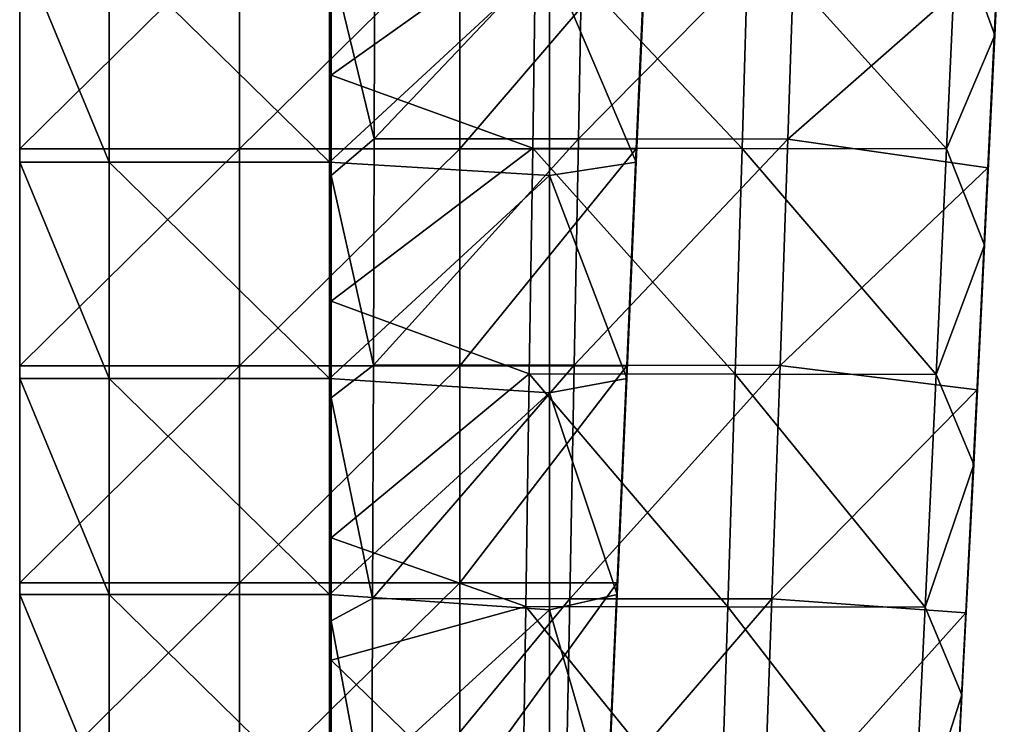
# Model space of a CAD drawing. Header units: millimetres. Extents: x -222 to 222, y 0 to 856.
# Tile 4 of 27: x -219 to -164, y 162 to 202. Entities that reach past the tile are written whole.
import ezdxf

# ---------------------------------------------------------------- set-up
doc = ezdxf.new("R2010")
doc.units = ezdxf.units.MM
doc.header["$LTSCALE"] = 65.185185
for name, color, linetype in [('41', 7, 'CONTINUOUS'), ('42', 7, 'CONTINUOUS'), ('43', 7, 'CONTINUOUS'), ('44', 7, 'CONTINUOUS'), ('47', 7, 'CONTINUOUS'), ('48', 7, 'CONTINUOUS'), ('49', 7, 'CONTINUOUS'), ('50', 7, 'CONTINUOUS')]:
    doc.layers.add(name, color=color, linetype=linetype)

msp = doc.modelspace()

# ---------------------------------------------------------------- linework, layer by layer
at = {"layer": '41', "linetype": 'Continuous'}
for points in [[(-163.548, 212.06, -455.949), (-164.081, 200.789, -457.216), (-166.235, 206.675, -456.549), (-163.548, 212.06, -455.949)], [(-201.25, 210.691, -456.107), (-189.784, 206.71, -456.55), (-201.25, 198.548, -457.48), (-201.25, 210.691, -456.107)], [(-189.784, 206.71, -456.55), (-189.964, 194.46, -457.953), (-201.25, 198.548, -457.48), (-189.784, 206.71, -456.55)], [(-189.784, 206.71, -456.55), (-178.236, 194.447, -457.952), (-189.964, 194.46, -457.953), (-189.784, 206.71, -456.55)], [(-177.87, 206.697, -456.55), (-178.236, 194.447, -457.952), (-189.784, 206.71, -456.55), (-177.87, 206.697, -456.55)], [(-177.87, 206.697, -456.55), (-166.783, 194.426, -457.952), (-178.236, 194.447, -457.952), (-177.87, 206.697, -456.55)], [(-166.235, 206.675, -456.549), (-166.783, 194.426, -457.952), (-177.87, 206.697, -456.55), (-166.235, 206.675, -456.549)], [(-166.235, 206.675, -456.549), (-164.081, 200.789, -457.216), (-166.783, 194.426, -457.952), (-166.235, 206.675, -456.549)], [(-164.081, 200.789, -457.216), (-164.652, 189.021, -458.586), (-166.783, 194.426, -457.952), (-164.081, 200.789, -457.216)], [(-201.25, 198.548, -457.48), (-189.964, 194.46, -457.953), (-201.25, 185.901, -458.964), (-201.25, 198.548, -457.48)], [(-189.964, 194.46, -457.953), (-190.154, 181.823, -459.452), (-201.25, 185.901, -458.964), (-189.964, 194.46, -457.953)], [(-189.964, 194.46, -457.953), (-178.625, 181.811, -459.452), (-190.154, 181.823, -459.452), (-189.964, 194.46, -457.953)], [(-178.236, 194.447, -457.952), (-178.625, 181.811, -459.452), (-189.964, 194.46, -457.953), (-178.236, 194.447, -457.952)], [(-178.236, 194.447, -457.952), (-167.366, 181.79, -459.451), (-178.625, 181.811, -459.452), (-178.236, 194.447, -457.952)], [(-166.783, 194.426, -457.952), (-167.366, 181.79, -459.451), (-178.236, 194.447, -457.952), (-166.783, 194.426, -457.952)], [(-166.783, 194.426, -457.952), (-164.652, 189.021, -458.586), (-167.366, 181.79, -459.451), (-166.783, 194.426, -457.952)], [(-164.652, 189.021, -458.586), (-165.263, 176.747, -460.063), (-167.366, 181.79, -459.451), (-164.652, 189.021, -458.586)], [(-201.25, 185.901, -458.964), (-190.154, 181.823, -459.452), (-201.25, 172.65, -460.572), (-201.25, 185.901, -458.964)], [(-190.154, 181.823, -459.452), (-190.353, 168.799, -461.049), (-201.25, 172.65, -460.572), (-190.154, 181.823, -459.452)], [(-190.154, 181.823, -459.452), (-179.037, 168.787, -461.048), (-190.353, 168.799, -461.049), (-190.154, 181.823, -459.452)], [(-178.625, 181.811, -459.452), (-179.037, 168.787, -461.048), (-190.154, 181.823, -459.452), (-178.625, 181.811, -459.452)], [(-178.625, 181.811, -459.452), (-167.982, 168.767, -461.048), (-179.037, 168.787, -461.048), (-178.625, 181.811, -459.452)], [(-167.366, 181.79, -459.451), (-167.982, 168.767, -461.048), (-178.625, 181.811, -459.452), (-167.366, 181.79, -459.451)], [(-167.366, 181.79, -459.451), (-165.263, 176.747, -460.063), (-167.982, 168.767, -461.048), (-167.366, 181.79, -459.451)], [(-165.263, 176.747, -460.063), (-165.919, 163.86, -461.661), (-167.982, 168.767, -461.048), (-165.263, 176.747, -460.063)], [(-201.25, 172.65, -460.572), (-190.353, 168.799, -461.049), (-201.25, 165.791, -461.425), (-201.25, 172.65, -460.572)], [(-190.353, 168.799, -461.049), (-190.562, 155.389, -462.742), (-201.25, 165.791, -461.425), (-190.353, 168.799, -461.049)], [(-190.353, 168.799, -461.049), (-179.472, 155.377, -462.741), (-190.562, 155.389, -462.742), (-190.353, 168.799, -461.049)], [(-179.037, 168.787, -461.048), (-179.472, 155.377, -462.741), (-190.353, 168.799, -461.049), (-179.037, 168.787, -461.048)], [(-179.037, 168.787, -461.048), (-168.633, 155.357, -462.741), (-179.472, 155.377, -462.741), (-179.037, 168.787, -461.048)], [(-167.982, 168.767, -461.048), (-168.633, 155.357, -462.741), (-179.037, 168.787, -461.048), (-167.982, 168.767, -461.048)], [(-167.982, 168.767, -461.048), (-165.919, 163.86, -461.661), (-168.633, 155.357, -462.741), (-167.982, 168.767, -461.048)], [(-201.25, 165.791, -461.425), (-190.562, 155.389, -462.742), (-201.25, 158.868, -462.299), (-201.25, 165.791, -461.425)], [(-165.919, 163.86, -461.661), (-166.597, 150.848, -463.32), (-168.633, 155.357, -462.741), (-165.919, 163.86, -461.661)]]:
    msp.add_3dface(points, dxfattribs=at)
at = {"layer": '42', "linetype": 'Continuous'}
for points in [[(-164.081, 200.789, -457.216), (-163.548, 212.06, -455.949), (-163.801, 206.851, -445.077), (-164.081, 200.789, -457.216)], [(-163.801, 207.21, -421.523), (-163.891, 205.325, -419.408), (-164.388, 194.917, -423.473), (-163.801, 207.21, -421.523)], [(-163.801, 207.21, -421.523), (-164.388, 194.917, -423.473), (-163.801, 207.039, -433.163), (-163.801, 207.21, -421.523)], [(-163.801, 207.039, -433.163), (-164.388, 194.917, -423.473), (-164.388, 194.761, -434.932), (-163.801, 207.039, -433.163)], [(-163.801, 207.039, -433.163), (-164.388, 194.761, -434.932), (-163.801, 206.851, -445.077), (-163.801, 207.039, -433.163)], [(-164.081, 200.789, -457.216), (-163.801, 206.851, -445.077), (-164.388, 194.587, -446.659), (-164.081, 200.789, -457.216)], [(-163.801, 206.851, -445.077), (-164.388, 194.761, -434.932), (-164.388, 194.587, -446.659), (-163.801, 206.851, -445.077)], [(-163.891, 205.325, -419.408), (-164.465, 193.362, -421.352), (-164.388, 194.917, -423.473), (-163.891, 205.325, -419.408)], [(-164.652, 189.021, -458.586), (-164.081, 200.789, -457.216), (-164.388, 194.587, -446.659), (-164.652, 189.021, -458.586)], [(-164.388, 194.917, -423.473), (-164.465, 193.362, -421.352), (-165.01, 182.239, -425.555), (-164.388, 194.917, -423.473)], [(-164.388, 194.917, -423.473), (-165.01, 182.239, -425.555), (-164.388, 194.761, -434.932), (-164.388, 194.917, -423.473)], [(-164.388, 194.761, -434.932), (-165.01, 182.239, -425.555), (-165.01, 182.097, -436.82), (-164.388, 194.761, -434.932)], [(-164.388, 194.761, -434.932), (-165.01, 182.097, -436.82), (-164.388, 194.587, -446.659), (-164.388, 194.761, -434.932)], [(-164.652, 189.021, -458.586), (-164.388, 194.587, -446.659), (-165.01, 181.937, -448.348), (-164.652, 189.021, -458.586)], [(-164.388, 194.587, -446.659), (-165.01, 182.097, -436.82), (-165.01, 181.937, -448.348), (-164.388, 194.587, -446.659)], [(-164.465, 193.362, -421.352), (-165.077, 180.925, -423.44), (-165.01, 182.239, -425.555), (-164.465, 193.362, -421.352)], [(-165.263, 176.747, -460.063), (-164.652, 189.021, -458.586), (-165.01, 181.937, -448.348), (-165.263, 176.747, -460.063)], [(-165.01, 182.239, -425.555), (-165.077, 180.925, -423.44), (-165.668, 169.175, -427.767), (-165.01, 182.239, -425.555)], [(-165.01, 182.239, -425.555), (-165.668, 169.175, -427.767), (-165.01, 182.097, -436.82), (-165.01, 182.239, -425.555)], [(-165.01, 182.097, -436.82), (-165.668, 169.175, -427.767), (-165.668, 169.046, -438.828), (-165.01, 182.097, -436.82)], [(-165.01, 182.097, -436.82), (-165.668, 169.046, -438.828), (-165.01, 181.937, -448.348), (-165.01, 182.097, -436.82)], [(-165.263, 176.747, -460.063), (-165.01, 181.937, -448.348), (-165.668, 168.901, -450.144), (-165.263, 176.747, -460.063)], [(-165.01, 181.937, -448.348), (-165.668, 169.046, -438.828), (-165.668, 168.901, -450.144), (-165.01, 181.937, -448.348)], [(-165.077, 180.925, -423.44), (-165.707, 168.438, -425.599), (-165.668, 169.175, -427.767), (-165.077, 180.925, -423.44)], [(-165.919, 163.86, -461.661), (-165.263, 176.747, -460.063), (-165.668, 168.901, -450.144), (-165.919, 163.86, -461.661)], [(-165.668, 169.175, -427.767), (-165.707, 168.438, -425.599), (-166.361, 155.726, -430.111), (-165.668, 169.175, -427.767)], [(-165.668, 169.175, -427.767), (-166.361, 155.726, -430.111), (-165.668, 169.046, -438.828), (-165.668, 169.175, -427.767)], [(-165.668, 169.046, -438.828), (-166.361, 155.726, -430.111), (-166.361, 155.61, -440.956), (-165.668, 169.046, -438.828)], [(-165.668, 169.046, -438.828), (-166.361, 155.61, -440.956), (-165.668, 168.901, -450.144), (-165.668, 169.046, -438.828)], [(-165.919, 163.86, -461.661), (-165.668, 168.901, -450.144), (-166.361, 155.478, -452.046), (-165.919, 163.86, -461.661)], [(-165.668, 168.901, -450.144), (-166.361, 155.61, -440.956), (-166.361, 155.478, -452.046), (-165.668, 168.901, -450.144)], [(-165.707, 168.438, -425.599), (-166.362, 155.732, -427.854), (-166.361, 155.726, -430.111), (-165.707, 168.438, -425.599)], [(-166.597, 150.848, -463.32), (-165.919, 163.86, -461.661), (-166.361, 155.478, -452.046), (-166.597, 150.848, -463.32)]]:
    msp.add_3dface(points, dxfattribs=at)
at = {"layer": '43', "linetype": 'Continuous'}
for points in [[(-198.813, 207.286, -419.104), (-201.25, 204.93, -419.48), (-198.851, 194.991, -421.093), (-198.813, 207.286, -419.104)], [(-198.813, 207.286, -419.104), (-198.851, 194.991, -421.093), (-187.182, 207.28, -419.104), (-198.813, 207.286, -419.104)], [(-187.182, 207.28, -419.104), (-198.851, 194.991, -421.093), (-187.403, 194.985, -421.092), (-187.182, 207.28, -419.104)], [(-187.182, 207.28, -419.104), (-187.403, 194.985, -421.092), (-175.268, 207.265, -419.103), (-187.182, 207.28, -419.104)], [(-175.268, 207.265, -419.103), (-187.403, 194.985, -421.092), (-175.674, 194.97, -421.092), (-175.268, 207.265, -419.103)], [(-163.891, 205.325, -419.408), (-175.268, 207.265, -419.103), (-175.674, 194.97, -421.092), (-163.891, 205.325, -419.408)], [(-164.465, 193.362, -421.352), (-163.891, 205.325, -419.408), (-175.674, 194.97, -421.092), (-164.465, 193.362, -421.352)], [(-201.25, 204.93, -419.48), (-201.25, 192.934, -421.432), (-198.851, 194.991, -421.093), (-201.25, 204.93, -419.48)], [(-198.851, 194.991, -421.093), (-201.25, 192.934, -421.432), (-198.891, 182.309, -423.214), (-198.851, 194.991, -421.093)], [(-198.851, 194.991, -421.093), (-198.891, 182.309, -423.214), (-187.403, 194.985, -421.092), (-198.851, 194.991, -421.093)], [(-187.403, 194.985, -421.092), (-198.891, 182.309, -423.214), (-187.636, 182.303, -423.213), (-187.403, 194.985, -421.092)], [(-187.403, 194.985, -421.092), (-187.636, 182.303, -423.213), (-175.674, 194.97, -421.092), (-187.403, 194.985, -421.092)], [(-175.674, 194.97, -421.092), (-187.636, 182.303, -423.213), (-176.107, 182.289, -423.213), (-175.674, 194.97, -421.092)], [(-164.465, 193.362, -421.352), (-175.674, 194.97, -421.092), (-176.107, 182.289, -423.213), (-164.465, 193.362, -421.352)], [(-165.077, 180.925, -423.44), (-164.465, 193.362, -421.352), (-176.107, 182.289, -423.213), (-165.077, 180.925, -423.44)], [(-201.25, 192.934, -421.432), (-201.25, 180.474, -423.526), (-198.891, 182.309, -423.214), (-201.25, 192.934, -421.432)], [(-198.891, 182.309, -423.214), (-201.25, 180.474, -423.526), (-198.932, 169.241, -425.467), (-198.891, 182.309, -423.214)], [(-198.891, 182.309, -423.214), (-198.932, 169.241, -425.467), (-187.636, 182.303, -423.213), (-198.891, 182.309, -423.214)], [(-187.636, 182.303, -423.213), (-198.932, 169.241, -425.467), (-187.881, 169.235, -425.467), (-187.636, 182.303, -423.213)], [(-187.636, 182.303, -423.213), (-187.881, 169.235, -425.467), (-176.107, 182.289, -423.213), (-187.636, 182.303, -423.213)], [(-176.107, 182.289, -423.213), (-187.881, 169.235, -425.467), (-176.565, 169.221, -425.466), (-176.107, 182.289, -423.213)], [(-165.077, 180.925, -423.44), (-176.107, 182.289, -423.213), (-176.565, 169.221, -425.466), (-165.077, 180.925, -423.44)], [(-165.707, 168.438, -425.599), (-165.077, 180.925, -423.44), (-176.565, 169.221, -425.466), (-165.707, 168.438, -425.599)], [(-201.25, 180.474, -423.526), (-201.25, 167.995, -425.685), (-198.932, 169.241, -425.467), (-201.25, 180.474, -423.526)], [(-198.932, 169.241, -425.467), (-201.25, 167.995, -425.685), (-198.975, 155.786, -427.853), (-198.932, 169.241, -425.467)], [(-198.932, 169.241, -425.467), (-198.975, 155.786, -427.853), (-187.881, 169.235, -425.467), (-198.932, 169.241, -425.467)], [(-187.881, 169.235, -425.467), (-198.975, 155.786, -427.853), (-188.139, 155.781, -427.853), (-187.881, 169.235, -425.467)], [(-187.881, 169.235, -425.467), (-188.139, 155.781, -427.853), (-176.565, 169.221, -425.466), (-187.881, 169.235, -425.467)], [(-176.565, 169.221, -425.466), (-188.139, 155.781, -427.853), (-177.05, 155.768, -427.853), (-176.565, 169.221, -425.466)], [(-165.707, 168.438, -425.599), (-176.565, 169.221, -425.466), (-177.05, 155.768, -427.853), (-165.707, 168.438, -425.599)], [(-166.362, 155.732, -427.854), (-165.707, 168.438, -425.599), (-177.05, 155.768, -427.853), (-166.362, 155.732, -427.854)], [(-201.25, 167.995, -425.685), (-201.25, 155.329, -427.935), (-198.975, 155.786, -427.853), (-201.25, 167.995, -425.685)]]:
    msp.add_3dface(points, dxfattribs=at)
at = {"layer": '44', "linetype": 'Continuous'}
for points in [[(-201.25, 210.691, -456.107), (-201.25, 198.548, -457.48), (-201.25, 206.752, -454.132), (-201.25, 210.691, -456.107)], [(-201.25, 204.93, -419.48), (-201.25, 207.123, -430.581), (-201.25, 194.842, -432.39), (-201.25, 204.93, -419.48)], [(-201.25, 206.937, -442.495), (-201.25, 194.67, -444.118), (-201.25, 207.123, -430.581), (-201.25, 206.937, -442.495)], [(-201.25, 207.123, -430.581), (-201.25, 194.67, -444.118), (-201.25, 194.842, -432.39), (-201.25, 207.123, -430.581)], [(-201.25, 206.752, -454.132), (-201.25, 194.499, -455.572), (-201.25, 206.937, -442.495), (-201.25, 206.752, -454.132)], [(-201.25, 206.937, -442.495), (-201.25, 194.499, -455.572), (-201.25, 194.67, -444.118), (-201.25, 206.937, -442.495)], [(-201.25, 206.752, -454.132), (-201.25, 198.548, -457.48), (-201.25, 194.499, -455.572), (-201.25, 206.752, -454.132)], [(-201.25, 192.934, -421.432), (-201.25, 204.93, -419.48), (-201.25, 194.842, -432.39), (-201.25, 192.934, -421.432)], [(-201.25, 198.548, -457.48), (-201.25, 185.901, -458.964), (-201.25, 194.499, -455.572), (-201.25, 198.548, -457.48)], [(-201.25, 192.934, -421.432), (-201.25, 194.842, -432.39), (-201.25, 182.173, -434.321), (-201.25, 192.934, -421.432)], [(-201.25, 194.67, -444.118), (-201.25, 182.016, -445.85), (-201.25, 194.842, -432.39), (-201.25, 194.67, -444.118)], [(-201.25, 194.842, -432.39), (-201.25, 182.016, -445.85), (-201.25, 182.173, -434.321), (-201.25, 194.842, -432.39)], [(-201.25, 194.499, -455.572), (-201.25, 181.859, -457.111), (-201.25, 194.67, -444.118), (-201.25, 194.499, -455.572)], [(-201.25, 194.67, -444.118), (-201.25, 181.859, -457.111), (-201.25, 182.016, -445.85), (-201.25, 194.67, -444.118)], [(-201.25, 194.499, -455.572), (-201.25, 185.901, -458.964), (-201.25, 181.859, -457.111), (-201.25, 194.499, -455.572)], [(-201.25, 180.474, -423.526), (-201.25, 192.934, -421.432), (-201.25, 182.173, -434.321), (-201.25, 180.474, -423.526)], [(-201.25, 185.901, -458.964), (-201.25, 172.65, -460.572), (-201.25, 181.859, -457.111), (-201.25, 185.901, -458.964)], [(-201.25, 180.474, -423.526), (-201.25, 182.173, -434.321), (-201.25, 169.118, -436.375), (-201.25, 180.474, -423.526)], [(-201.25, 182.016, -445.85), (-201.25, 168.975, -447.691), (-201.25, 182.173, -434.321), (-201.25, 182.016, -445.85)], [(-201.25, 182.173, -434.321), (-201.25, 168.975, -447.691), (-201.25, 169.118, -436.375), (-201.25, 182.173, -434.321)], [(-201.25, 181.859, -457.111), (-201.25, 168.832, -458.749), (-201.25, 182.016, -445.85), (-201.25, 181.859, -457.111)], [(-201.25, 182.016, -445.85), (-201.25, 168.832, -458.749), (-201.25, 168.975, -447.691), (-201.25, 182.016, -445.85)], [(-201.25, 181.859, -457.111), (-201.25, 172.65, -460.572), (-201.25, 168.832, -458.749), (-201.25, 181.859, -457.111)], [(-201.25, 167.995, -425.685), (-201.25, 180.474, -423.526), (-201.25, 169.118, -436.375), (-201.25, 167.995, -425.685)], [(-201.25, 172.65, -460.572), (-201.25, 165.791, -461.425), (-201.25, 168.832, -458.749), (-201.25, 172.65, -460.572)], [(-201.25, 167.995, -425.685), (-201.25, 169.118, -436.375), (-201.25, 155.677, -438.552), (-201.25, 167.995, -425.685)], [(-201.25, 168.975, -447.691), (-201.25, 155.547, -449.642), (-201.25, 169.118, -436.375), (-201.25, 168.975, -447.691)], [(-201.25, 169.118, -436.375), (-201.25, 155.547, -449.642), (-201.25, 155.677, -438.552), (-201.25, 169.118, -436.375)], [(-201.25, 168.832, -458.749), (-201.25, 155.418, -460.484), (-201.25, 168.975, -447.691), (-201.25, 168.832, -458.749)], [(-201.25, 168.975, -447.691), (-201.25, 155.418, -460.484), (-201.25, 155.547, -449.642), (-201.25, 168.975, -447.691)], [(-201.25, 165.791, -461.425), (-201.25, 158.868, -462.299), (-201.25, 168.832, -458.749), (-201.25, 165.791, -461.425)], [(-201.25, 168.832, -458.749), (-201.25, 158.868, -462.299), (-201.25, 155.418, -460.484), (-201.25, 168.832, -458.749)], [(-201.25, 155.329, -427.935), (-201.25, 167.995, -425.685), (-201.25, 155.677, -438.552), (-201.25, 155.329, -427.935)]]:
    msp.add_3dface(points, dxfattribs=at)
at = {"layer": '47', "linetype": 'Continuous'}
for points in [[(-218.7, 206.567, -14.092), (-218.7, 194.416, -14.092), (-206.379, 206.567, -14.092), (-218.7, 206.567, -14.092)], [(-206.379, 206.567, -14.092), (-218.7, 194.416, -14.092), (-206.379, 194.416, -14.092), (-206.379, 206.567, -14.092)], [(-206.379, 206.567, -14.092), (-206.379, 194.416, -14.092), (-194.046, 206.567, -14.092), (-206.379, 206.567, -14.092)], [(-194.046, 206.567, -14.092), (-206.379, 194.416, -14.092), (-194.046, 194.416, -14.092), (-194.046, 206.567, -14.092)], [(-194.046, 206.567, -14.092), (-194.046, 194.416, -14.092), (-183.633, 206.567, -14.092), (-194.046, 206.567, -14.092)], [(-183.633, 206.567, -14.092), (-194.046, 194.416, -14.092), (-184.167, 194.416, -14.092), (-183.633, 206.567, -14.092)], [(-218.7, 194.416, -14.092), (-218.7, 182.265, -14.092), (-206.379, 194.416, -14.092), (-218.7, 194.416, -14.092)], [(-206.379, 194.416, -14.092), (-218.7, 182.265, -14.092), (-206.379, 182.265, -14.092), (-206.379, 194.416, -14.092)], [(-206.379, 194.416, -14.092), (-206.379, 182.265, -14.092), (-194.046, 194.416, -14.092), (-206.379, 194.416, -14.092)], [(-194.046, 194.416, -14.092), (-206.379, 182.265, -14.092), (-194.046, 182.265, -14.092), (-194.046, 194.416, -14.092)], [(-194.046, 194.416, -14.092), (-194.046, 182.265, -14.092), (-184.167, 194.416, -14.092), (-194.046, 194.416, -14.092)], [(-184.167, 194.416, -14.092), (-194.046, 182.265, -14.092), (-184.7, 182.265, -14.092), (-184.167, 194.416, -14.092)], [(-218.7, 182.265, -14.092), (-218.7, 170.114, -14.092), (-206.379, 182.265, -14.092), (-218.7, 182.265, -14.092)], [(-206.379, 182.265, -14.092), (-218.7, 170.114, -14.092), (-206.379, 170.114, -14.092), (-206.379, 182.265, -14.092)], [(-206.379, 182.265, -14.092), (-206.379, 170.114, -14.092), (-194.046, 182.265, -14.092), (-206.379, 182.265, -14.092)], [(-194.046, 182.265, -14.092), (-206.379, 170.114, -14.092), (-194.046, 170.114, -14.092), (-194.046, 182.265, -14.092)], [(-194.046, 182.265, -14.092), (-194.046, 170.114, -14.092), (-184.7, 182.265, -14.092), (-194.046, 182.265, -14.092)], [(-184.7, 182.265, -14.092), (-194.046, 170.114, -14.092), (-185.233, 170.114, -14.092), (-184.7, 182.265, -14.092)], [(-218.7, 170.114, -14.092), (-218.7, 157.963, -14.092), (-206.379, 170.114, -14.092), (-218.7, 170.114, -14.092)], [(-206.379, 170.114, -14.092), (-218.7, 157.963, -14.092), (-206.379, 157.963, -14.092), (-206.379, 170.114, -14.092)], [(-206.379, 170.114, -14.092), (-206.379, 157.963, -14.092), (-194.046, 170.114, -14.092), (-206.379, 170.114, -14.092)], [(-194.046, 170.114, -14.092), (-206.379, 157.963, -14.092), (-194.046, 157.963, -14.092), (-194.046, 170.114, -14.092)], [(-194.046, 170.114, -14.092), (-194.046, 157.963, -14.092), (-185.233, 170.114, -14.092), (-194.046, 170.114, -14.092)], [(-185.233, 170.114, -14.092), (-194.046, 157.963, -14.092), (-185.767, 157.963, -14.092), (-185.233, 170.114, -14.092)]]:
    msp.add_3dface(points, dxfattribs=at)
at = {"layer": '48', "linetype": 'Continuous'}
for points in [[(-183.633, 206.567, -14.092), (-184.167, 194.416, -14.092), (-183.633, 206.28, -26.796), (-183.633, 206.567, -14.092)], [(-183.633, 206.28, -26.796), (-184.167, 194.416, -14.092), (-184.167, 194.146, -26.603), (-183.633, 206.28, -26.796)], [(-183.633, 206.28, -26.796), (-184.167, 194.146, -26.603), (-183.633, 205.992, -39.513), (-183.633, 206.28, -26.796)], [(-183.633, 205.992, -39.513), (-184.167, 194.146, -26.603), (-184.167, 193.875, -39.127), (-183.633, 205.992, -39.513)], [(-183.633, 205.992, -39.513), (-184.167, 193.875, -39.127), (-183.633, 205.774, -49.146), (-183.633, 205.992, -39.513)], [(-183.633, 205.774, -49.146), (-184.167, 193.875, -39.127), (-184.167, 193.67, -48.613), (-183.633, 205.774, -49.146)], [(-184.167, 194.416, -14.092), (-184.7, 182.265, -14.092), (-184.167, 194.146, -26.603), (-184.167, 194.416, -14.092)], [(-184.167, 194.146, -26.603), (-184.7, 182.265, -14.092), (-184.7, 182.012, -26.41), (-184.167, 194.146, -26.603)], [(-184.167, 194.146, -26.603), (-184.7, 182.012, -26.41), (-184.167, 193.875, -39.127), (-184.167, 194.146, -26.603)], [(-184.167, 193.875, -39.127), (-184.7, 182.012, -26.41), (-184.7, 181.758, -38.741), (-184.167, 193.875, -39.127)], [(-184.167, 193.875, -39.127), (-184.7, 181.758, -38.741), (-184.167, 193.67, -48.613), (-184.167, 193.875, -39.127)], [(-184.167, 193.67, -48.613), (-184.7, 181.758, -38.741), (-184.7, 181.566, -48.08), (-184.167, 193.67, -48.613)], [(-184.7, 182.265, -14.092), (-185.233, 170.114, -14.092), (-184.7, 182.012, -26.41), (-184.7, 182.265, -14.092)], [(-184.7, 182.012, -26.41), (-185.233, 170.114, -14.092), (-185.233, 169.877, -26.217), (-184.7, 182.012, -26.41)], [(-184.7, 182.012, -26.41), (-185.233, 169.877, -26.217), (-184.7, 181.758, -38.741), (-184.7, 182.012, -26.41)], [(-184.7, 181.758, -38.741), (-185.233, 169.877, -26.217), (-185.233, 169.641, -38.355), (-184.7, 181.758, -38.741)], [(-184.7, 181.758, -38.741), (-185.233, 169.641, -38.355), (-184.7, 181.566, -48.08), (-184.7, 181.758, -38.741)], [(-184.7, 181.566, -48.08), (-185.233, 169.641, -38.355), (-185.233, 169.461, -47.548), (-184.7, 181.566, -48.08)], [(-185.233, 170.114, -14.092), (-185.767, 157.963, -14.092), (-185.233, 169.877, -26.217), (-185.233, 170.114, -14.092)], [(-185.233, 169.877, -26.217), (-185.767, 157.963, -14.092), (-185.767, 157.743, -26.024), (-185.233, 169.877, -26.217)], [(-185.233, 169.877, -26.217), (-185.767, 157.743, -26.024), (-185.233, 169.641, -38.355), (-185.233, 169.877, -26.217)], [(-185.233, 169.641, -38.355), (-185.767, 157.743, -26.024), (-185.767, 157.523, -37.968), (-185.233, 169.641, -38.355)], [(-185.233, 169.641, -38.355), (-185.767, 157.523, -37.968), (-185.233, 169.461, -47.548), (-185.233, 169.641, -38.355)], [(-185.233, 169.461, -47.548), (-185.767, 157.523, -37.968), (-185.767, 157.357, -47.015), (-185.233, 169.461, -47.548)]]:
    msp.add_3dface(points, dxfattribs=at)
at = {"layer": '49', "linetype": 'Continuous'}
for points in [[(-213.687, 205.774, -49.146), (-213.687, 193.67, -48.613), (-218.7, 205.774, -49.146), (-213.687, 205.774, -49.146)], [(-218.7, 205.774, -49.146), (-213.687, 193.67, -48.613), (-218.7, 193.67, -48.613), (-218.7, 205.774, -49.146)], [(-201.354, 205.774, -49.146), (-201.354, 193.67, -48.613), (-213.687, 205.774, -49.146), (-201.354, 205.774, -49.146)], [(-213.687, 205.774, -49.146), (-201.354, 193.67, -48.613), (-213.687, 193.67, -48.613), (-213.687, 205.774, -49.146)], [(-201.354, 205.774, -49.146), (-189.021, 205.08, -49.115), (-201.354, 193.67, -48.613), (-201.354, 205.774, -49.146)], [(-183.633, 205.774, -49.146), (-184.167, 193.67, -48.613), (-189.021, 205.08, -49.115), (-183.633, 205.774, -49.146)], [(-189.021, 205.08, -49.115), (-189.021, 192.922, -48.58), (-201.354, 193.67, -48.613), (-189.021, 205.08, -49.115)], [(-184.167, 193.67, -48.613), (-189.021, 192.922, -48.58), (-189.021, 205.08, -49.115), (-184.167, 193.67, -48.613)], [(-213.687, 193.67, -48.613), (-213.687, 181.566, -48.08), (-218.7, 193.67, -48.613), (-213.687, 193.67, -48.613)], [(-218.7, 193.67, -48.613), (-213.687, 181.566, -48.08), (-218.7, 181.566, -48.08), (-218.7, 193.67, -48.613)], [(-201.354, 193.67, -48.613), (-201.354, 181.566, -48.08), (-213.687, 193.67, -48.613), (-201.354, 193.67, -48.613)], [(-213.687, 193.67, -48.613), (-201.354, 181.566, -48.08), (-213.687, 181.566, -48.08), (-213.687, 193.67, -48.613)], [(-201.354, 193.67, -48.613), (-189.021, 192.922, -48.58), (-201.354, 181.566, -48.08), (-201.354, 193.67, -48.613)], [(-184.167, 193.67, -48.613), (-184.7, 181.566, -48.08), (-189.021, 192.922, -48.58), (-184.167, 193.67, -48.613)], [(-189.021, 192.922, -48.58), (-189.021, 180.764, -48.045), (-201.354, 181.566, -48.08), (-189.021, 192.922, -48.58)], [(-184.7, 181.566, -48.08), (-189.021, 180.764, -48.045), (-189.021, 192.922, -48.58), (-184.7, 181.566, -48.08)], [(-213.687, 181.566, -48.08), (-213.687, 169.461, -47.548), (-218.7, 181.566, -48.08), (-213.687, 181.566, -48.08)], [(-218.7, 181.566, -48.08), (-213.687, 169.461, -47.548), (-218.7, 169.461, -47.548), (-218.7, 181.566, -48.08)], [(-201.354, 181.566, -48.08), (-201.354, 169.461, -47.548), (-213.687, 181.566, -48.08), (-201.354, 181.566, -48.08)], [(-213.687, 181.566, -48.08), (-201.354, 169.461, -47.548), (-213.687, 169.461, -47.548), (-213.687, 181.566, -48.08)], [(-201.354, 181.566, -48.08), (-189.021, 180.764, -48.045), (-201.354, 169.461, -47.548), (-201.354, 181.566, -48.08)], [(-184.7, 181.566, -48.08), (-185.233, 169.461, -47.548), (-189.021, 180.764, -48.045), (-184.7, 181.566, -48.08)], [(-189.021, 180.764, -48.045), (-189.021, 168.606, -47.51), (-201.354, 169.461, -47.548), (-189.021, 180.764, -48.045)], [(-185.233, 169.461, -47.548), (-189.021, 168.606, -47.51), (-189.021, 180.764, -48.045), (-185.233, 169.461, -47.548)], [(-213.687, 169.461, -47.548), (-213.687, 157.357, -47.015), (-218.7, 169.461, -47.548), (-213.687, 169.461, -47.548)], [(-218.7, 169.461, -47.548), (-213.687, 157.357, -47.015), (-218.7, 157.357, -47.015), (-218.7, 169.461, -47.548)], [(-201.354, 169.461, -47.548), (-201.354, 157.357, -47.015), (-213.687, 169.461, -47.548), (-201.354, 169.461, -47.548)], [(-213.687, 169.461, -47.548), (-201.354, 157.357, -47.015), (-213.687, 157.357, -47.015), (-213.687, 169.461, -47.548)], [(-201.354, 169.461, -47.548), (-189.021, 168.606, -47.51), (-201.354, 157.357, -47.015), (-201.354, 169.461, -47.548)], [(-185.233, 169.461, -47.548), (-185.767, 157.357, -47.015), (-189.021, 168.606, -47.51), (-185.233, 169.461, -47.548)], [(-189.021, 168.606, -47.51), (-189.021, 156.448, -46.975), (-201.354, 157.357, -47.015), (-189.021, 168.606, -47.51)], [(-185.767, 157.357, -47.015), (-189.021, 156.448, -46.975), (-189.021, 168.606, -47.51), (-185.767, 157.357, -47.015)]]:
    msp.add_3dface(points, dxfattribs=at)
at = {"layer": '50', "linetype": 'Continuous'}
for points in [[(-218.7, 194.416, -14.092), (-218.7, 206.567, -14.092), (-218.7, 206.473, -19.082), (-218.7, 194.416, -14.092)], [(-218.7, 194.416, -14.092), (-218.7, 206.473, -19.082), (-218.7, 194.327, -19.082), (-218.7, 194.416, -14.092)], [(-218.7, 206.473, -19.082), (-218.7, 206.24, -31.415), (-218.7, 194.327, -19.082), (-218.7, 206.473, -19.082)], [(-218.7, 206.24, -31.415), (-218.7, 205.028, -43.748), (-218.7, 194.108, -31.415), (-218.7, 206.24, -31.415)], [(-218.7, 206.24, -31.415), (-218.7, 194.108, -31.415), (-218.7, 194.327, -19.082), (-218.7, 206.24, -31.415)], [(-218.7, 205.774, -49.146), (-218.7, 193.67, -48.613), (-218.7, 205.028, -43.748), (-218.7, 205.774, -49.146)], [(-218.7, 193.67, -48.613), (-218.7, 192.834, -43.748), (-218.7, 205.028, -43.748), (-218.7, 193.67, -48.613)], [(-218.7, 205.028, -43.748), (-218.7, 192.834, -43.748), (-218.7, 194.108, -31.415), (-218.7, 205.028, -43.748)], [(-218.7, 182.265, -14.092), (-218.7, 194.416, -14.092), (-218.7, 194.327, -19.082), (-218.7, 182.265, -14.092)], [(-218.7, 182.265, -14.092), (-218.7, 194.327, -19.082), (-218.7, 182.182, -19.082), (-218.7, 182.265, -14.092)], [(-218.7, 194.327, -19.082), (-218.7, 194.108, -31.415), (-218.7, 182.182, -19.082), (-218.7, 194.327, -19.082)], [(-218.7, 194.108, -31.415), (-218.7, 192.834, -43.748), (-218.7, 181.976, -31.415), (-218.7, 194.108, -31.415)], [(-218.7, 194.108, -31.415), (-218.7, 181.976, -31.415), (-218.7, 182.182, -19.082), (-218.7, 194.108, -31.415)], [(-218.7, 193.67, -48.613), (-218.7, 181.566, -48.08), (-218.7, 192.834, -43.748), (-218.7, 193.67, -48.613)], [(-218.7, 181.566, -48.08), (-218.7, 180.641, -43.748), (-218.7, 192.834, -43.748), (-218.7, 181.566, -48.08)], [(-218.7, 192.834, -43.748), (-218.7, 180.641, -43.748), (-218.7, 181.976, -31.415), (-218.7, 192.834, -43.748)], [(-218.7, 170.114, -14.092), (-218.7, 182.265, -14.092), (-218.7, 182.182, -19.082), (-218.7, 170.114, -14.092)], [(-218.7, 170.114, -14.092), (-218.7, 182.182, -19.082), (-218.7, 170.037, -19.082), (-218.7, 170.114, -14.092)], [(-218.7, 182.182, -19.082), (-218.7, 181.976, -31.415), (-218.7, 170.037, -19.082), (-218.7, 182.182, -19.082)], [(-218.7, 181.976, -31.415), (-218.7, 180.641, -43.748), (-218.7, 169.845, -31.415), (-218.7, 181.976, -31.415)], [(-218.7, 181.976, -31.415), (-218.7, 169.845, -31.415), (-218.7, 170.037, -19.082), (-218.7, 181.976, -31.415)], [(-218.7, 181.566, -48.08), (-218.7, 169.461, -47.548), (-218.7, 180.641, -43.748), (-218.7, 181.566, -48.08)], [(-218.7, 169.461, -47.548), (-218.7, 168.447, -43.748), (-218.7, 180.641, -43.748), (-218.7, 169.461, -47.548)], [(-218.7, 180.641, -43.748), (-218.7, 168.447, -43.748), (-218.7, 169.845, -31.415), (-218.7, 180.641, -43.748)], [(-218.7, 157.963, -14.092), (-218.7, 170.114, -14.092), (-218.7, 170.037, -19.082), (-218.7, 157.963, -14.092)], [(-218.7, 157.963, -14.092), (-218.7, 170.037, -19.082), (-218.7, 157.891, -19.082), (-218.7, 157.963, -14.092)], [(-218.7, 170.037, -19.082), (-218.7, 169.845, -31.415), (-218.7, 157.891, -19.082), (-218.7, 170.037, -19.082)], [(-218.7, 169.845, -31.415), (-218.7, 168.447, -43.748), (-218.7, 157.713, -31.415), (-218.7, 169.845, -31.415)], [(-218.7, 169.845, -31.415), (-218.7, 157.713, -31.415), (-218.7, 157.891, -19.082), (-218.7, 169.845, -31.415)], [(-218.7, 169.461, -47.548), (-218.7, 157.357, -47.015), (-218.7, 168.447, -43.748), (-218.7, 169.461, -47.548)], [(-218.7, 157.357, -47.015), (-218.7, 156.254, -43.748), (-218.7, 168.447, -43.748), (-218.7, 157.357, -47.015)], [(-218.7, 168.447, -43.748), (-218.7, 156.254, -43.748), (-218.7, 157.713, -31.415), (-218.7, 168.447, -43.748)]]:
    msp.add_3dface(points, dxfattribs=at)

doc.saveas('drawing.dxf')
